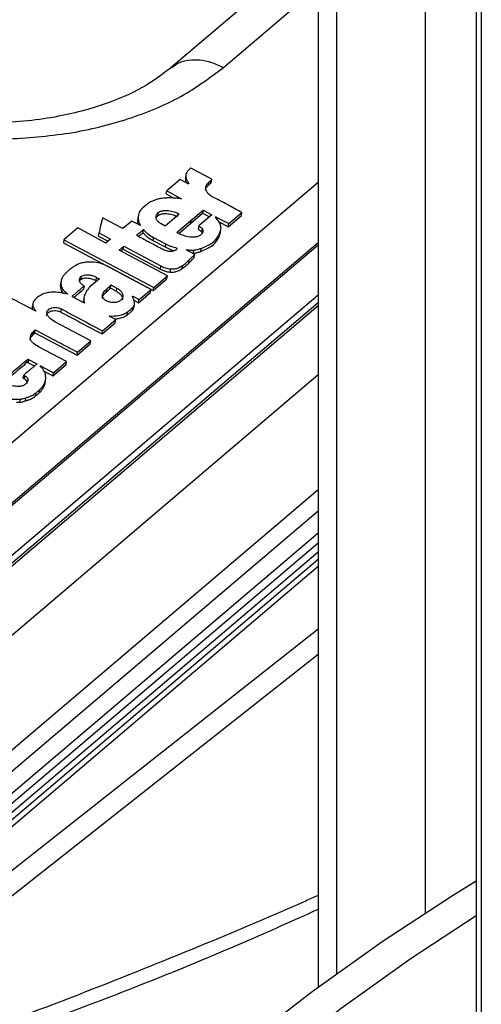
# Paper-space layout 'Specification Drawing' of a CAD drawing. Header units: millimetres. Extents: x 0 to 420, y 0 to 297.
# Tile 9 of 36: x 78 to 82, y 79 to 87. Entities that reach past the tile are written whole.
import ezdxf

# ---------------------------------------------------------------- set-up
doc = ezdxf.new("R2010")
doc.units = ezdxf.units.MM

psp = doc.layouts.new('Specification Drawing')

# ---------------------------------------------------------------- linework, layer by layer
at = {"color": 7, "linetype": 'Continuous', "lineweight": 25}
for p, q in [((81.833, 103.4435), (81.833, 65.2878)), ((81.8745, 103.2309), (81.8745, 37.7931)), ((81.4222, 80.0573), (81.4222, 101.7096)), ((80.5473, 101.3209), (80.5473, 79.4504)), ((80.4737, 87.8712), (79.3549, 86.9203)), ((79.6839, 86.0128), (79.5134, 86.1042)), ((76.1761, 82.2745), (80.5473, 85.9901)), ((79.4259, 86.011), (79.3179, 85.9192)), ((79.4914, 85.9762), (79.4259, 86.011)), ((79.4738, 86.0502), (79.47, 86.0247)), ((79.4737, 85.9892), (79.4775, 86.0146)), ((79.4737, 85.9892), (79.4754, 85.9847)), ((79.655, 85.9636), (79.6588, 85.989)), ((79.6731, 85.979), (79.6769, 86.0044)), ((79.68, 85.9874), (79.6839, 86.0128)), ((79.3141, 85.8937), (79.3179, 85.9192)), ((79.3179, 85.9192), (79.439, 85.8549)), ((79.4973, 85.9774), (79.4914, 85.9762)), ((79.3141, 85.8937), (79.376, 85.8609)), ((79.5148, 85.6793), (79.6128, 85.7626)), ((79.6128, 85.7626), (79.609, 85.7372)), ((79.6128, 85.7626), (79.6847, 85.7245)), ((78.9623, 85.6131), (78.7966, 85.7011)), ((79.0335, 85.6736), (78.9623, 85.6131)), ((79.1033, 85.6374), (79.0335, 85.6736)), ((79.0873, 85.722), (79.0835, 85.6966)), ((79.2486, 85.7422), (79.2448, 85.7167)), ((79.4186, 85.7295), (79.3056, 85.6335)), ((79.4056, 85.5865), (79.5136, 85.6783)), ((79.5097, 85.6528), (79.5136, 85.6783)), ((79.511, 85.6539), (79.609, 85.7372)), ((79.5148, 85.6793), (79.511, 85.6539)), ((79.5136, 85.6783), (79.5148, 85.6793)), ((79.6847, 85.7245), (79.578, 85.6337)), ((79.609, 85.7372), (79.6648, 85.7075)), ((79.7197, 85.6986), (79.7208, 85.7062)), ((79.7208, 85.7062), (79.8216, 85.6535)), ((79.8178, 85.6281), (79.9245, 85.7188)), ((79.8216, 85.6535), (79.9283, 85.7443)), ((79.9245, 85.7188), (79.9283, 85.7443)), ((78.5941, 85.6181), (78.4817, 85.5226)), ((78.8237, 85.4953), (78.5941, 85.6181)), ((79.1258, 85.5791), (79.1296, 85.6045)), ((79.3056, 85.6335), (79.2728, 85.6509)), ((79.4154, 85.5726), (79.5097, 85.6528)), ((79.5097, 85.6528), (79.511, 85.6539)), ((79.578, 85.6337), (79.5741, 85.6083)), ((79.6055, 85.6131), (79.6016, 85.5877)), ((79.6016, 85.5877), (79.6062, 85.5767)), ((79.7432, 85.6671), (79.8178, 85.6281)), ((79.7546, 85.5838), (79.7584, 85.6093)), ((79.8178, 85.6281), (79.8216, 85.6535)), ((78.4817, 85.5226), (78.4779, 85.4971)), ((78.4817, 85.5226), (79.2117, 85.1351)), ((78.7636, 85.5515), (78.7674, 85.5769)), ((78.7636, 85.5515), (78.8413, 85.5103)), ((78.7674, 85.5769), (78.8612, 85.5272)), ((78.8612, 85.5272), (78.8237, 85.4953)), ((79.2093, 85.5415), (79.2054, 85.5161)), ((79.2054, 85.5161), (79.3047, 85.4634)), ((79.2093, 85.5415), (79.3085, 85.4889)), ((79.7467, 85.5564), (79.7505, 85.5818)), ((76.5623, 82.1126), (80.5473, 85.4999)), ((80.5473, 85.4777), (76.5783, 82.1041)), ((78.4779, 85.4971), (79.2079, 85.1097)), ((78.9311, 85.4383), (78.9686, 85.4702)), ((79.3234, 85.2301), (78.9311, 85.4383)), ((78.9472, 85.4298), (78.9648, 85.4447)), ((78.9648, 85.4447), (78.9686, 85.4702)), ((78.9648, 85.4447), (79.2669, 85.2843)), ((78.9686, 85.4702), (79.2708, 85.3098)), ((79.3085, 85.4889), (79.3047, 85.4634)), ((79.545, 85.4021), (79.4756, 85.4398)), ((79.5349, 85.4128), (79.5387, 85.4382)), ((79.5937, 85.4264), (79.5976, 85.4518)), ((79.497, 85.3329), (79.5009, 85.3583)), ((79.5252, 85.4129), (79.5349, 85.4128)), ((79.5412, 85.3767), (79.545, 85.4021)), ((79.1908, 85.1186), (78.8322, 85.309)), ((79.2669, 85.2843), (79.2708, 85.3098)), ((79.3468, 85.2592), (79.3506, 85.2846)), ((79.4431, 85.2882), (79.4469, 85.3137)), ((78.4933, 85.2452), (78.4939, 85.2489)), ((78.6219, 85.2232), (78.618, 85.1978)), ((78.7702, 85.2048), (78.696, 85.1417)), ((78.7446, 85.1909), (78.7484, 85.2164)), ((78.7446, 85.1909), (78.7503, 85.1879)), ((78.7484, 85.2164), (78.7702, 85.2048)), ((79.2079, 85.1097), (79.3196, 85.2047)), ((79.2117, 85.1351), (79.3234, 85.2301)), ((79.3196, 85.2047), (79.3234, 85.2301)), ((78.4541, 85.1426), (78.4579, 85.168)), ((78.456, 85.1614), (78.4541, 85.1426)), ((78.4592, 85.1869), (78.4554, 85.1615)), ((78.6461, 85.1457), (78.6422, 85.1203)), ((78.8277, 85.1191), (78.8239, 85.0937)), ((78.859, 85.1482), (78.8551, 85.1228)), ((78.8622, 85.156), (78.8583, 85.1306)), ((78.8583, 85.1306), (78.9084, 85.104)), ((78.8622, 85.156), (78.9122, 85.1294)), ((78.9084, 85.104), (78.9122, 85.1294)), ((79.0928, 85.0353), (79.1908, 85.1186)), ((79.187, 85.0932), (79.1908, 85.1186)), ((79.2079, 85.1097), (79.2117, 85.1351)), ((80.5473, 85.0726), (76.8718, 81.9483)), ((78.2527, 84.9408), (77.9705, 85.0906)), ((78.6494, 85.0078), (78.552, 85.0595)), ((78.6443, 85.0491), (78.6405, 85.0236)), ((79.0388, 85.0623), (79.0434, 85.0624)), ((79.0419, 85.0527), (79.0434, 85.0624)), ((79.0434, 85.0624), (79.0928, 85.0353)), ((79.0509, 85.0307), (79.089, 85.0099)), ((79.089, 85.0099), (79.187, 85.0932)), ((79.089, 85.0099), (79.0928, 85.0353)), ((76.8822, 81.8722), (80.5473, 84.9876)), ((80.5473, 85.0098), (76.886, 81.8976)), ((78.2249, 84.9616), (78.2288, 84.9871)), ((78.226, 84.9756), (78.2249, 84.9616)), ((78.2249, 84.9616), (78.2279, 84.954)), ((78.2293, 85.0011), (78.2255, 84.9757)), ((78.4578, 84.9346), (78.4616, 84.96)), ((79.0386, 84.9469), (79.0424, 84.9724)), ((79.0534, 84.9796), (79.0572, 85.0051)), ((78.796, 84.7817), (78.9033, 84.873)), ((78.9033, 84.873), (78.856, 84.8981)), ((78.8995, 84.8475), (78.9033, 84.873)), ((78.9955, 84.9103), (78.9994, 84.9358)), ((78.237, 84.7767), (78.2493, 84.7909)), ((78.2455, 84.7654), (78.2493, 84.7909)), ((78.2493, 84.7909), (78.5924, 84.6087)), ((78.7004, 84.7005), (78.4146, 84.8522)), ((78.7921, 84.7563), (78.8995, 84.8475)), ((78.2332, 84.7512), (78.237, 84.7767)), ((78.2332, 84.7512), (78.2455, 84.7654)), ((78.2455, 84.7654), (78.5886, 84.5833)), ((78.7921, 84.7563), (78.796, 84.7817)), ((78.5886, 84.5833), (78.6966, 84.6751)), ((78.5924, 84.6087), (78.7004, 84.7005)), ((78.6966, 84.6751), (78.7004, 84.7005)), ((78.1819, 84.5242), (78.1858, 84.5496)), ((78.1946, 84.5484), (78.1908, 84.5229)), ((78.1946, 84.5484), (78.262, 84.5126)), ((78.5886, 84.5833), (78.5924, 84.6087)), ((78.2422, 84.4957), (78.1908, 84.5229)), ((78.2927, 84.4972), (78.3964, 84.4421)), ((78.3926, 84.4167), (78.4993, 84.5074)), ((78.3964, 84.4421), (78.5032, 84.5329)), ((78.4993, 84.5074), (78.5032, 84.5329)), ((78.1514, 84.3964), (78.1553, 84.4219)), ((78.1614, 84.3911), (78.1653, 84.4166)), ((78.3215, 84.4544), (78.3926, 84.4167)), ((78.3926, 84.4167), (78.3964, 84.4421)), ((78.3158, 84.3212), (78.3196, 84.3467)), ((78.3288, 84.3549), (78.3326, 84.3803)), ((78.3288, 84.3549), (78.3297, 84.361)), ((78.3299, 84.361), (78.3337, 84.3864)), ((78.1691, 84.2129), (78.173, 84.2384)), ((78.2515, 84.2528), (78.2554, 84.2782)), ((78.2834, 84.2798), (78.2872, 84.3053)), ((78.0967, 84.2013), (78.1251, 84.2018)), ((78.1251, 84.2018), (78.1289, 84.2273)), ((74.6716, 78.0651), (80.5473, 83.0596)), ((74.9093, 78.1346), (80.5473, 82.927)), ((75.7895, 78.4058), (80.5473, 82.1544))]:
    psp.add_line(p, q, dxfattribs=at)
at = {"color": 8, "linetype": 'Continuous', "lineweight": 25}
for p, q in [((80.6994, 79.5616), (80.6994, 101.2924)), ((79.7787, 86.9211), (80.5473, 87.5744)), ((79.0851, 85.6469), (79.0886, 85.6702)), ((79.4075, 85.72), (79.4098, 85.7359)), ((79.0785, 85.5636), (79.0776, 85.5576)), ((79.4056, 85.5865), (79.4044, 85.5787)), ((78.5524, 85.0661), (78.5516, 85.061)), ((80.5473, 84.4241), (73.4636, 78.4029)), ((73.9184, 77.8581), (80.5473, 83.4928)), ((80.5473, 83.316), (74.2119, 77.9308)), ((74.5239, 78.022), (80.5473, 83.1419)), ((80.5473, 82.9841), (74.8069, 78.1047)), ((80.5473, 82.868), (75.0152, 78.1655)), ((80.5473, 82.3587), (75.3517, 78.2652))]:
    psp.add_line(p, q, dxfattribs=at)
at = {"color": 7, "linetype": 'Continuous', "lineweight": 25, "flags": 128}
for points in [[(79.163, 85.8152), (79.1526, 85.8063), (79.1421, 85.7974), (79.1212, 85.7796)], [(78.5032, 84.5329), (78.4465, 84.5629), (78.3899, 84.593), (78.2765, 84.6532)], [(74.8229, 73.2142), (75.2712, 73.8837), (75.7369, 74.5368), (76.2186, 75.1717), (76.7153, 75.7868), (77.2256, 76.3805), (77.7482, 76.9515), (78.282, 77.4981), (78.8254, 78.0191), (79.3771, 78.5132), (79.9358, 78.979), (80.5, 79.4154), (81.0684, 79.8214), (81.6394, 80.1958), (81.833, 80.3152)], [(75.0586, 73.0781), (75.5069, 73.7477), (75.9726, 74.4007), (76.4543, 75.0356), (76.951, 75.6507), (77.4613, 76.2445), (77.9839, 76.8154), (78.5177, 77.3621), (79.0611, 77.8831), (79.6128, 78.3771), (80.1715, 78.8429), (80.7357, 79.2793), (81.3041, 79.6853), (81.833, 80.0332)]]:
    psp.add_lwpolyline(points, dxfattribs=at)
at = {"color": 8, "linetype": 'Continuous', "lineweight": 25}
for points, knots in [([(79.3561, 86.9198), (79.3753, 86.9341), (79.4158, 86.9642), (79.4949, 86.9851), (79.585, 86.9864), (79.6815, 86.9667), (79.7463, 86.9363), (79.7787, 86.9211)], [0, 0, 0, 0, 0.183915, 0.387936, 0.591957, 0.795979, 1, 1, 1, 1]), ([(74.0524, 77.7853), (74.7364, 77.9834), (76.1045, 78.3797), (78.0667, 79.0659), (79.5518, 79.6332), (80.35, 79.994), (80.5473, 80.0832)], [0, 0, 0, 0, 0.300409, 0.600911, 0.901387, 1, 1, 1, 1])]:
    psp.add_open_spline(points, degree=3, knots=knots, dxfattribs=at)
at = {"color": 7, "linetype": 'Continuous', "lineweight": 25}
for points, knots in [([(79.361, 86.9255), (79.2953, 86.8751), (79.1531, 86.766), (78.8434, 86.6237), (78.5081, 86.532), (78.1859, 86.4833), (78.0054, 86.4745), (77.9125, 86.47)], [0, 0, 0, 0, 0.199541, 0.431891, 0.698153, 0.844602, 1, 1, 1, 1]), ([(78.0035, 86.3391), (78.1803, 86.3509), (78.5334, 86.3745), (79.0163, 86.4972), (79.4473, 86.6744), (79.6683, 86.839), (79.7787, 86.9211)], [0, 0, 0, 0, 0.250793, 0.501256, 0.751076, 1, 1, 1, 1]), ([(79.5021, 86.0946), (79.4916, 86.0837), (79.4716, 86.0628), (79.4724, 86.0329), (79.4767, 86.0176), (79.4775, 86.0146)], [0, 0, 0, 0, 0.468788, 0.896579, 1, 1, 1, 1]), ([(79.5134, 86.1042), (79.5124, 86.1034), (79.5106, 86.1018), (79.5068, 86.0986), (79.504, 86.0962), (79.5021, 86.0946)], [0, 0, 0, 0, 0.250006, 0.500012, 1, 1, 1, 1]), ([(79.4722, 86.0245), (79.4709, 86.0158), (79.4692, 86.0041), (79.4728, 85.9922), (79.4737, 85.9892)], [0, 0, 0, 0, 0.748702, 1, 1, 1, 1]), ([(79.4775, 86.0146), (79.4786, 86.0114), (79.4808, 86.005), (79.4881, 85.9926), (79.4936, 85.9834), (79.4973, 85.9774)], [0, 0, 0, 0, 0.254028, 0.50758, 1, 1, 1, 1]), ([(79.688, 85.8718), (79.6776, 85.8785), (79.6569, 85.8919), (79.6382, 85.9182), (79.6329, 85.9457), (79.6407, 85.9704), (79.6532, 85.9832), (79.6588, 85.989)], [0, 0, 0, 0, 0.204565, 0.408468, 0.625161, 0.830178, 1, 1, 1, 1]), ([(79.6588, 85.989), (79.6604, 85.9903), (79.6634, 85.9929), (79.6694, 85.998), (79.6739, 86.0019), (79.6769, 86.0044)], [0, 0, 0, 0, 0.250035, 0.50007, 1, 1, 1, 1]), ([(79.6769, 86.0044), (79.6778, 86.0051), (79.6794, 86.0065), (79.6822, 86.009), (79.6837, 86.0112), (79.6838, 86.0127), (79.6839, 86.0128)], [0, 0, 0, 0, 0.278181, 0.556536, 0.950401, 1, 1, 1, 1]), ([(79.6326, 85.9242), (79.6342, 85.9316), (79.6373, 85.9461), (79.6491, 85.9578), (79.655, 85.9636)], [0, 0, 0, 0, 0.506975, 1, 1, 1, 1]), ([(79.655, 85.9636), (79.6565, 85.9649), (79.6595, 85.9674), (79.6655, 85.9726), (79.6701, 85.9764), (79.6731, 85.979)], [0, 0, 0, 0, 0.250035, 0.50007, 1, 1, 1, 1]), ([(79.6731, 85.979), (79.6739, 85.9797), (79.6756, 85.9811), (79.6784, 85.9835), (79.6798, 85.9857), (79.68, 85.9872), (79.68, 85.9874)], [0, 0, 0, 0, 0.278181, 0.556536, 0.950401, 1, 1, 1, 1]), ([(79.2512, 85.8537), (79.2414, 85.8507), (79.2218, 85.8446), (79.1917, 85.8321), (79.1734, 85.8213), (79.163, 85.8152)], [0, 0, 0, 0, 0.3029256, 0.6038185, 1, 1, 1, 1]), ([(79.321, 85.8615), (79.315, 85.8612), (79.303, 85.8605), (79.2792, 85.8589), (79.2624, 85.8558), (79.2512, 85.8537)], [0, 0, 0, 0, 0.252028, 0.50411, 1, 1, 1, 1]), ([(79.439, 85.8549), (79.429, 85.8559), (79.4091, 85.858), (79.3696, 85.8623), (79.3404, 85.8618), (79.321, 85.8615)], [0, 0, 0, 0, 0.2525, 0.505021, 1, 1, 1, 1]), ([(79.9283, 85.7443), (79.9083, 85.7549), (79.8681, 85.776), (79.7881, 85.8186), (79.728, 85.8505), (79.688, 85.8718)], [0, 0, 0, 0, 0.250004, 0.500007, 1, 1, 1, 1]), ([(79.1212, 85.7796), (79.1132, 85.7715), (79.0938, 85.7519), (79.0837, 85.7134), (79.087, 85.6845), (79.0886, 85.6702)], [0, 0, 0, 0, 0.261584, 0.634126, 1, 1, 1, 1]), ([(79.2486, 85.7422), (79.2547, 85.7462), (79.2669, 85.7542), (79.2957, 85.7605), (79.3338, 85.7601), (79.3749, 85.7519), (79.3994, 85.7407), (79.4098, 85.7359)], [0, 0, 0, 0, 0.1565917, 0.3126195, 0.5247785, 0.7977913, 1, 1, 1, 1]), ([(78.7966, 85.7011), (78.7942, 85.6907), (78.7892, 85.67), (78.7777, 85.6289), (78.7715, 85.5977), (78.7674, 85.5769)], [0, 0, 0, 0, 0.250814, 0.5016074, 1, 1, 1, 1]), ([(79.0853, 85.6962), (79.0843, 85.6933), (79.0786, 85.677), (79.082, 85.6593), (79.0848, 85.6448)], [0, 0, 0, 0, 0.1744, 1, 1, 1, 1]), ([(79.0886, 85.6702), (79.0898, 85.6662), (79.0922, 85.6587), (79.1002, 85.6481), (79.1022, 85.641), (79.1033, 85.6374)], [0, 0, 0, 0, 0.3615362, 0.6791035, 1, 1, 1, 1]), ([(79.2728, 85.6509), (79.2646, 85.6562), (79.2481, 85.6668), (79.2333, 85.6877), (79.2291, 85.7094), (79.2351, 85.7284), (79.2446, 85.738), (79.2486, 85.7422)], [0, 0, 0, 0, 0.208999, 0.417396, 0.636602, 0.845091, 1, 1, 1, 1]), ([(79.2327, 85.7008), (79.233, 85.7018), (79.2347, 85.7079), (79.2403, 85.7127), (79.2448, 85.7167)], [0, 0, 0, 0, 0.178673, 1, 1, 1, 1]), ([(79.2448, 85.7167), (79.2509, 85.7207), (79.2631, 85.7288), (79.2918, 85.735), (79.3299, 85.7347), (79.3711, 85.7265), (79.3956, 85.7152), (79.406, 85.7105)], [0, 0, 0, 0, 0.156592, 0.31262, 0.524779, 0.797791, 1, 1, 1, 1]), ([(79.4098, 85.7359), (79.4106, 85.7355), (79.4119, 85.7349), (79.4133, 85.7336), (79.4137, 85.7324), (79.4143, 85.7313), (79.4161, 85.7303), (79.4176, 85.7298), (79.4186, 85.7295)], [0, 0, 0, 0, 0.214823, 0.355815, 0.495462, 0.635942, 0.757715, 1, 1, 1, 1]), ([(79.7114, 85.7094), (79.713, 85.709), (79.7155, 85.7084), (79.7187, 85.7073), (79.7201, 85.7065), (79.7208, 85.7062)], [0, 0, 0, 0, 0.4940128, 0.7432529, 1, 1, 1, 1]), ([(79.7534, 85.6484), (79.7508, 85.6538), (79.7457, 85.6645), (79.7303, 85.6847), (79.7189, 85.6996), (79.7114, 85.7094)], [0, 0, 0, 0, 0.255539, 0.510404, 1, 1, 1, 1]), ([(79.0785, 85.5636), (79.0825, 85.5671), (79.0906, 85.5742), (79.1079, 85.5877), (79.1209, 85.5978), (79.1296, 85.6045)], [0, 0, 0, 0, 0.250223, 0.500396, 1, 1, 1, 1]), ([(79.1296, 85.6045), (79.135, 85.5985), (79.1459, 85.5866), (79.1693, 85.5636), (79.1934, 85.5503), (79.2093, 85.5415)], [0, 0, 0, 0, 0.255748, 0.511999, 1, 1, 1, 1]), ([(79.5741, 85.6083), (79.5766, 85.6065), (79.5815, 85.603), (79.5914, 85.5965), (79.5976, 85.5911), (79.6016, 85.5877)], [0, 0, 0, 0, 0.261212, 0.522433, 1, 1, 1, 1]), ([(79.578, 85.6337), (79.5804, 85.632), (79.5854, 85.6285), (79.5953, 85.622), (79.6015, 85.6166), (79.6055, 85.6131)], [0, 0, 0, 0, 0.261212, 0.522433, 1, 1, 1, 1]), ([(79.6055, 85.6131), (79.6082, 85.608), (79.6136, 85.5977), (79.6115, 85.5806), (79.6019, 85.5688), (79.5944, 85.5622), (79.5924, 85.5605)], [0, 0, 0, 0, 0.271435, 0.542815, 0.883379, 1, 1, 1, 1]), ([(79.7505, 85.5818), (79.7524, 85.5872), (79.7563, 85.5981), (79.7611, 85.6201), (79.7565, 85.6372), (79.7534, 85.6484)], [0, 0, 0, 0, 0.255099, 0.510621, 1, 1, 1, 1]), ([(79.0837, 85.5504), (79.0826, 85.5511), (79.08, 85.5529), (79.0775, 85.5564), (79.0766, 85.5599), (79.0773, 85.5624), (79.0782, 85.5633), (79.0785, 85.5636)], [0, 0, 0, 0, 0.192672, 0.476086, 0.764456, 0.921399, 1, 1, 1, 1]), ([(79.2803, 85.4461), (79.2639, 85.4548), (79.2311, 85.4721), (79.1654, 85.5068), (79.1164, 85.533), (79.0837, 85.5504)], [0, 0, 0, 0, 0.250005, 0.500011, 1, 1, 1, 1]), ([(79.0869, 85.5487), (79.0912, 85.5521), (79.104, 85.5623), (79.117, 85.5724), (79.1258, 85.5791)], [0, 0, 0, 0, 0.332512, 1, 1, 1, 1]), ([(79.1258, 85.5791), (79.1312, 85.5731), (79.1421, 85.5611), (79.1654, 85.5382), (79.1896, 85.5248), (79.2054, 85.5161)], [0, 0, 0, 0, 0.255748, 0.511999, 1, 1, 1, 1]), ([(79.4069, 85.5763), (79.4063, 85.5767), (79.405, 85.5775), (79.4037, 85.5796), (79.4033, 85.5821), (79.4039, 85.5847), (79.4051, 85.586), (79.4056, 85.5865)], [0, 0, 0, 0, 0.134229, 0.305409, 0.560899, 0.827376, 1, 1, 1, 1]), ([(79.5924, 85.5605), (79.5859, 85.5562), (79.5729, 85.5474), (79.543, 85.541), (79.5027, 85.5425), (79.4544, 85.5539), (79.4229, 85.5687), (79.4069, 85.5763)], [0, 0, 0, 0, 0.145965, 0.29209, 0.46692, 0.729011, 1, 1, 1, 1]), ([(79.5937, 85.4264), (79.6252, 85.4397), (79.6845, 85.4648), (79.7302, 85.5144), (79.7426, 85.5461), (79.7467, 85.5564)], [0, 0, 0, 0, 0.432677, 0.815464, 1, 1, 1, 1]), ([(79.5976, 85.4518), (79.629, 85.4651), (79.6884, 85.4902), (79.7341, 85.5399), (79.7465, 85.5715), (79.7505, 85.5818)], [0, 0, 0, 0, 0.432677, 0.815464, 1, 1, 1, 1]), ([(79.7467, 85.5564), (79.7487, 85.5618), (79.7522, 85.5708), (79.7536, 85.5801), (79.7542, 85.5839)], [0, 0, 0, 0, 0.601075, 1, 1, 1, 1]), ([(79.3909, 85.4382), (79.3869, 85.4355), (79.3791, 85.4301), (79.3622, 85.4263), (79.3403, 85.4262), (79.3112, 85.4317), (79.2915, 85.4408), (79.2803, 85.4461)], [0, 0, 0, 0, 0.149055, 0.298, 0.4465, 0.685153, 1, 1, 1, 1]), ([(79.3047, 85.4634), (79.3118, 85.4597), (79.3262, 85.4523), (79.3523, 85.4421), (79.3716, 85.4366), (79.3826, 85.4334)], [0, 0, 0, 0, 0.2989523, 0.5982591, 1, 1, 1, 1]), ([(79.3085, 85.4889), (79.3157, 85.4852), (79.33, 85.4778), (79.3608, 85.4658), (79.385, 85.4589), (79.401, 85.4544)], [0, 0, 0, 0, 0.253698, 0.507697, 1, 1, 1, 1]), ([(79.401, 85.4544), (79.4007, 85.4528), (79.4, 85.4496), (79.3968, 85.4441), (79.3932, 85.4405), (79.3909, 85.4382)], [0, 0, 0, 0, 0.265688, 0.53099, 1, 1, 1, 1]), ([(79.4756, 85.4398), (79.4809, 85.4398), (79.4915, 85.4397), (79.5127, 85.438), (79.5284, 85.4381), (79.5387, 85.4382)], [0, 0, 0, 0, 0.253637, 0.506818, 1, 1, 1, 1]), ([(79.5387, 85.4382), (79.5441, 85.4388), (79.5549, 85.4399), (79.5747, 85.4444), (79.5885, 85.4489), (79.5976, 85.4518)], [0, 0, 0, 0, 0.255436, 0.510577, 1, 1, 1, 1]), ([(79.4469, 85.3137), (79.452, 85.3171), (79.4623, 85.3239), (79.4803, 85.3388), (79.4927, 85.3505), (79.5009, 85.3583)], [0, 0, 0, 0, 0.2519046, 0.5036804, 1, 1, 1, 1]), ([(79.497, 85.3329), (79.5008, 85.3365), (79.5084, 85.3437), (79.5229, 85.3584), (79.5339, 85.3693), (79.5412, 85.3767)], [0, 0, 0, 0, 0.250087, 0.500164, 1, 1, 1, 1]), ([(79.5009, 85.3583), (79.5047, 85.3619), (79.5122, 85.3691), (79.5268, 85.3838), (79.5377, 85.3948), (79.545, 85.4021)], [0, 0, 0, 0, 0.2500874, 0.5001644, 1, 1, 1, 1]), ([(79.5349, 85.4128), (79.5403, 85.4133), (79.551, 85.4145), (79.5708, 85.419), (79.5847, 85.4234), (79.5937, 85.4264)], [0, 0, 0, 0, 0.255436, 0.510577, 1, 1, 1, 1]), ([(78.5326, 85.2818), (78.5291, 85.2792), (78.5223, 85.2739), (78.5098, 85.2627), (78.5003, 85.2544), (78.4939, 85.2489)], [0, 0, 0, 0, 0.250891, 0.501668, 1, 1, 1, 1]), ([(78.6589, 85.3389), (78.6452, 85.3366), (78.6104, 85.3307), (78.5686, 85.3092), (78.5438, 85.2903), (78.5326, 85.2818)], [0, 0, 0, 0, 0.2617566, 0.668256, 1, 1, 1, 1]), ([(78.8322, 85.309), (78.8134, 85.3171), (78.7759, 85.3333), (78.7142, 85.3425), (78.6763, 85.34), (78.6589, 85.3389)], [0, 0, 0, 0, 0.351977, 0.702723, 1, 1, 1, 1]), ([(79.2669, 85.2843), (79.2731, 85.2811), (79.2905, 85.2719), (79.3179, 85.2623), (79.3392, 85.26), (79.3468, 85.2592)], [0, 0, 0, 0, 0.2584387, 0.7371243, 1, 1, 1, 1]), ([(79.2708, 85.3098), (79.2769, 85.3065), (79.2943, 85.2973), (79.3217, 85.2877), (79.3431, 85.2854), (79.3506, 85.2846)], [0, 0, 0, 0, 0.258439, 0.737124, 1, 1, 1, 1]), ([(79.3468, 85.2592), (79.3581, 85.2592), (79.3808, 85.2591), (79.4145, 85.2696), (79.4325, 85.2814), (79.4431, 85.2882)], [0, 0, 0, 0, 0.29323, 0.585483, 1, 1, 1, 1]), ([(79.3506, 85.2846), (79.362, 85.2846), (79.3847, 85.2845), (79.4184, 85.2951), (79.4364, 85.3068), (79.4469, 85.3137)], [0, 0, 0, 0, 0.29323, 0.585483, 1, 1, 1, 1]), ([(79.4431, 85.2882), (79.4482, 85.2916), (79.4585, 85.2984), (79.4764, 85.3134), (79.4888, 85.3251), (79.497, 85.3329)], [0, 0, 0, 0, 0.251905, 0.50368, 1, 1, 1, 1]), ([(78.4718, 85.2201), (78.4694, 85.216), (78.4645, 85.2077), (78.4589, 85.1903), (78.4583, 85.1769), (78.4579, 85.168)], [0, 0, 0, 0, 0.255827, 0.511554, 1, 1, 1, 1]), ([(78.4891, 85.2411), (78.4876, 85.2394), (78.4845, 85.2359), (78.4786, 85.229), (78.4745, 85.2237), (78.4718, 85.2201)], [0, 0, 0, 0, 0.2503793, 0.5007631, 1, 1, 1, 1]), ([(78.4939, 85.2489), (78.4941, 85.2486), (78.4945, 85.2479), (78.4944, 85.2466), (78.4934, 85.245), (78.4913, 85.2432), (78.4899, 85.2418), (78.4891, 85.2411)], [0, 0, 0, 0, 0.110603, 0.220932, 0.414744, 0.707164, 1, 1, 1, 1]), ([(78.6461, 85.1457), (78.6383, 85.1507), (78.6229, 85.1605), (78.6095, 85.1796), (78.6067, 85.1988), (78.6122, 85.2137), (78.6194, 85.2208), (78.6219, 85.2232)], [0, 0, 0, 0, 0.229066, 0.4580903, 0.6810431, 0.8908183, 1, 1, 1, 1]), ([(78.61, 85.1876), (78.6103, 85.1885), (78.6117, 85.1923), (78.6153, 85.1954), (78.618, 85.1978)], [0, 0, 0, 0, 0.235349, 1, 1, 1, 1]), ([(78.618, 85.1978), (78.6229, 85.201), (78.6325, 85.2076), (78.6548, 85.2124), (78.6837, 85.2117), (78.7157, 85.2045), (78.7354, 85.1953), (78.7446, 85.1909)], [0, 0, 0, 0, 0.1587398, 0.3175372, 0.5118314, 0.7727094, 1, 1, 1, 1]), ([(78.6219, 85.2232), (78.6267, 85.2265), (78.6363, 85.233), (78.6586, 85.2378), (78.6875, 85.2371), (78.7195, 85.23), (78.7392, 85.2207), (78.7484, 85.2164)], [0, 0, 0, 0, 0.15874, 0.317537, 0.511831, 0.772709, 1, 1, 1, 1]), ([(78.4541, 85.1426), (78.4543, 85.1348), (78.4548, 85.1164), (78.4665, 85.0987), (78.4731, 85.0885)], [0, 0, 0, 0, 0.427742, 1, 1, 1, 1]), ([(78.4579, 85.168), (78.4583, 85.1603), (78.4592, 85.1418), (78.4722, 85.1167), (78.4923, 85.0981), (78.5071, 85.0885), (78.5108, 85.0825), (78.5119, 85.0807)], [0, 0, 0, 0, 0.25216, 0.599593, 0.799172, 0.941726, 1, 1, 1, 1]), ([(78.5524, 85.0661), (78.5602, 85.0728), (78.5759, 85.086), (78.6072, 85.1125), (78.6305, 85.1324), (78.6461, 85.1457)], [0, 0, 0, 0, 0.250077, 0.50011, 1, 1, 1, 1]), ([(78.5635, 85.0533), (78.5664, 85.0557), (78.5771, 85.0648), (78.6034, 85.087), (78.6267, 85.107), (78.6422, 85.1203)], [0, 0, 0, 0, 0.108034, 0.405426, 1, 1, 1, 1]), ([(78.6859, 85.1306), (78.6826, 85.1266), (78.6759, 85.1186), (78.6638, 85.1023), (78.6577, 85.0892), (78.6536, 85.0805)], [0, 0, 0, 0, 0.25233, 0.504732, 1, 1, 1, 1]), ([(78.696, 85.1417), (78.6951, 85.1407), (78.6935, 85.1389), (78.69, 85.1352), (78.6876, 85.1325), (78.6859, 85.1306)], [0, 0, 0, 0, 0.250175, 0.500351, 1, 1, 1, 1]), ([(78.8011, 85.0462), (78.7986, 85.0533), (78.7936, 85.0673), (78.8012, 85.0935), (78.8172, 85.1091), (78.8277, 85.1191)], [0, 0, 0, 0, 0.260238, 0.519177, 1, 1, 1, 1]), ([(78.8239, 85.0937), (78.8264, 85.0962), (78.8314, 85.1012), (78.8427, 85.1104), (78.8502, 85.1179), (78.8551, 85.1228)], [0, 0, 0, 0, 0.251651, 0.503179, 1, 1, 1, 1]), ([(78.8277, 85.1191), (78.8302, 85.1216), (78.8353, 85.1266), (78.8465, 85.1359), (78.854, 85.1433), (78.859, 85.1482)], [0, 0, 0, 0, 0.251651, 0.503179, 1, 1, 1, 1]), ([(78.9122, 85.1294), (78.9218, 85.1233), (78.9411, 85.1111), (78.9587, 85.087), (78.9635, 85.0622), (78.9548, 85.0397), (78.9356, 85.0226), (78.9101, 85.0125), (78.8829, 85.01), (78.8571, 85.0129), (78.8422, 85.0191), (78.8349, 85.0222)], [0, 0, 0, 0, 0.127733, 0.257309, 0.391346, 0.510752, 0.630242, 0.743373, 0.82998, 0.916481, 1, 1, 1, 1]), ([(78.8551, 85.1228), (78.8556, 85.1234), (78.8565, 85.1246), (78.8573, 85.1273), (78.8579, 85.1292), (78.8583, 85.1306)], [0, 0, 0, 0, 0.2520025, 0.5028994, 1, 1, 1, 1]), ([(78.859, 85.1482), (78.8594, 85.1488), (78.8603, 85.15), (78.8611, 85.1527), (78.8618, 85.1547), (78.8622, 85.156)], [0, 0, 0, 0, 0.2520025, 0.5028994, 1, 1, 1, 1]), ([(78.4061, 85.0964), (78.3875, 85.0958), (78.3467, 85.0945), (78.2895, 85.0719), (78.2494, 85.0411), (78.2288, 85.01), (78.2288, 84.9935), (78.2288, 84.9871)], [0, 0, 0, 0, 0.197493, 0.432834, 0.731117, 0.895887, 1, 1, 1, 1]), ([(78.5119, 85.0807), (78.5031, 85.0825), (78.4853, 85.0861), (78.4503, 85.0936), (78.4237, 85.0953), (78.4061, 85.0964)], [0, 0, 0, 0, 0.253522, 0.507044, 1, 1, 1, 1]), ([(78.552, 85.0595), (78.5518, 85.0602), (78.5515, 85.0615), (78.5512, 85.0636), (78.5515, 85.0652), (78.5522, 85.0659), (78.5524, 85.0661)], [0, 0, 0, 0, 0.296581, 0.59358, 0.894276, 1, 1, 1, 1]), ([(78.6536, 85.0805), (78.6514, 85.0746), (78.647, 85.0627), (78.6413, 85.0387), (78.6462, 85.02), (78.6494, 85.0078)], [0, 0, 0, 0, 0.255602, 0.511585, 1, 1, 1, 1]), ([(78.7935, 85.0478), (78.7943, 85.0525), (78.7974, 85.0699), (78.8127, 85.0837), (78.8239, 85.0937)], [0, 0, 0, 0, 0.273616, 1, 1, 1, 1]), ([(78.8349, 85.0222), (78.8302, 85.0246), (78.8187, 85.0302), (78.8063, 85.0383), (78.802, 85.0448), (78.8011, 85.0462)], [0, 0, 0, 0, 0.353866, 0.853208, 1, 1, 1, 1]), ([(78.9084, 85.104), (78.918, 85.0979), (78.9374, 85.0856), (78.954, 85.0617), (78.9603, 85.0434), (78.9569, 85.035), (78.9567, 85.0344)], [0, 0, 0, 0, 0.31874, 0.642079, 0.97655, 1, 1, 1, 1]), ([(79.0572, 85.0051), (79.0566, 85.0119), (79.0553, 85.0249), (79.0438, 85.0436), (79.0404, 85.0561), (79.0388, 85.0623)], [0, 0, 0, 0, 0.352747, 0.676236, 1, 1, 1, 1]), ([(78.2288, 84.9871), (78.2301, 84.9824), (78.2326, 84.9736), (78.2454, 84.959), (78.2499, 84.9478), (78.2527, 84.9408)], [0, 0, 0, 0, 0.2928866, 0.5540762, 1, 1, 1, 1]), ([(78.4146, 84.8522), (78.3968, 84.8632), (78.3694, 84.8801), (78.3484, 84.908), (78.3421, 84.9291), (78.3477, 84.9468), (78.3625, 84.9605), (78.383, 84.9697), (78.408, 84.9732), (78.434, 84.9705), (78.4518, 84.9651), (78.4603, 84.9607), (78.4616, 84.96)], [0, 0, 0, 0, 0.228956, 0.352699, 0.451554, 0.551214, 0.636172, 0.725268, 0.815601, 0.897392, 0.984061, 1, 1, 1, 1]), ([(78.4616, 84.96), (78.4895, 84.9452), (78.5452, 84.9155), (78.6567, 84.856), (78.7402, 84.8114), (78.796, 84.7817)], [0, 0, 0, 0, 0.25, 0.5, 1, 1, 1, 1]), ([(78.6409, 85.0235), (78.6404, 85.022), (78.6394, 85.0183), (78.6404, 85.0145), (78.6409, 85.0123)], [0, 0, 0, 0, 0.435187, 1, 1, 1, 1]), ([(78.9994, 84.9358), (79.0034, 84.9386), (79.0113, 84.9443), (79.0257, 84.9566), (79.0357, 84.9661), (79.0424, 84.9724)], [0, 0, 0, 0, 0.251185, 0.502134, 1, 1, 1, 1]), ([(79.0386, 84.9469), (79.0406, 84.9495), (79.0446, 84.9546), (79.0506, 84.9653), (79.0523, 84.9739), (79.0534, 84.9796)], [0, 0, 0, 0, 0.255254, 0.510565, 1, 1, 1, 1]), ([(79.0424, 84.9724), (79.0445, 84.975), (79.0485, 84.9801), (79.0544, 84.9908), (79.0561, 84.9994), (79.0572, 85.0051)], [0, 0, 0, 0, 0.255254, 0.510565, 1, 1, 1, 1]), ([(78.3416, 84.9078), (78.3425, 84.9126), (78.3445, 84.9227), (78.3588, 84.935), (78.3791, 84.9443), (78.4042, 84.9477), (78.4302, 84.945), (78.4479, 84.9396), (78.4564, 84.9353), (78.4578, 84.9346)], [0, 0, 0, 0, 0.1440136, 0.3060576, 0.4759934, 0.6482881, 0.8042923, 0.9695989, 1, 1, 1, 1]), ([(78.4578, 84.9346), (78.4856, 84.9197), (78.5414, 84.89), (78.6528, 84.8306), (78.7364, 84.786), (78.7921, 84.7563)], [0, 0, 0, 0, 0.25, 0.5, 1, 1, 1, 1]), ([(78.8502, 84.902), (78.8775, 84.9023), (78.9192, 84.9027), (78.9685, 84.9177), (78.9889, 84.9297), (78.9994, 84.9358)], [0, 0, 0, 0, 0.48063, 0.733603, 1, 1, 1, 1]), ([(78.856, 84.8981), (78.8554, 84.8984), (78.8543, 84.899), (78.8522, 84.9002), (78.851, 84.9013), (78.8502, 84.902)], [0, 0, 0, 0, 0.26314, 0.526452, 1, 1, 1, 1]), ([(78.893, 84.8797), (78.9042, 84.88), (78.9297, 84.8807), (78.9645, 84.8925), (78.985, 84.9043), (78.9955, 84.9103)], [0, 0, 0, 0, 0.277139, 0.629228, 1, 1, 1, 1]), ([(78.9955, 84.9103), (78.9995, 84.9132), (79.0075, 84.9189), (79.0218, 84.9312), (79.0319, 84.9406), (79.0386, 84.9469)], [0, 0, 0, 0, 0.251185, 0.502134, 1, 1, 1, 1]), ([(78.2077, 84.7084), (78.2084, 84.7134), (78.2106, 84.7295), (78.224, 84.7424), (78.2332, 84.7512)], [0, 0, 0, 0, 0.3116541, 1, 1, 1, 1]), ([(78.2765, 84.6532), (78.2613, 84.6615), (78.2365, 84.6753), (78.2143, 84.701), (78.2074, 84.7251), (78.2133, 84.752), (78.2284, 84.7677), (78.237, 84.7767)], [0, 0, 0, 0, 0.256091, 0.418758, 0.581225, 0.760858, 1, 1, 1, 1]), ([(77.9707, 84.3681), (77.9887, 84.3832), (78.0246, 84.4135), (78.0966, 84.4738), (78.1501, 84.5193), (78.1858, 84.5496)], [0, 0, 0, 0, 0.250026, 0.500053, 1, 1, 1, 1]), ([(78.1858, 84.5496), (78.1862, 84.5499), (78.187, 84.5505), (78.1885, 84.5508), (78.1898, 84.5508), (78.1911, 84.5505), (78.1927, 84.5496), (78.1939, 84.5489), (78.1946, 84.5484)], [0, 0, 0, 0, 0.176474, 0.357412, 0.455621, 0.554216, 0.718979, 1, 1, 1, 1]), ([(78.1819, 84.5242), (78.1642, 84.5089), (78.1288, 84.4784), (78.0638, 84.4243), (78.0173, 84.3851), (77.9886, 84.3609)], [0, 0, 0, 0, 0.278059, 0.556109, 1, 1, 1, 1]), ([(78.262, 84.5126), (78.262, 84.5126), (78.2621, 84.5125), (78.2622, 84.5125), (78.2622, 84.5124), (78.2622, 84.5123), (78.2619, 84.5121), (78.2607, 84.5115), (78.2579, 84.5099), (78.2544, 84.505), (78.2434, 84.4974), (78.2303, 84.4852), (78.2092, 84.4677), (78.1844, 84.4465), (78.165, 84.4301), (78.1553, 84.4219)], [0, 0, 0, 0, 0.000785, 0.001338, 0.001894, 0.002603, 0.003894, 0.00883, 0.028412, 0.067406, 0.14529, 0.301074, 0.456844, 0.728422, 1, 1, 1, 1]), ([(78.1819, 84.5242), (78.1823, 84.5244), (78.1832, 84.525), (78.1846, 84.5254), (78.186, 84.5254), (78.1873, 84.5251), (78.1889, 84.5242), (78.1901, 84.5234), (78.1908, 84.5229)], [0, 0, 0, 0, 0.176474, 0.357412, 0.455621, 0.554216, 0.718979, 1, 1, 1, 1]), ([(78.2881, 84.4971), (78.2885, 84.497), (78.2893, 84.497), (78.2908, 84.497), (78.2919, 84.4971), (78.2927, 84.4972)], [0, 0, 0, 0, 0.256686, 0.5133585, 1, 1, 1, 1]), ([(78.332, 84.4263), (78.3304, 84.4326), (78.3273, 84.4453), (78.3142, 84.4696), (78.2984, 84.4862), (78.2881, 84.4971)], [0, 0, 0, 0, 0.255486, 0.511171, 1, 1, 1, 1]), ([(78.1614, 84.3911), (78.1606, 84.3915), (78.1589, 84.3924), (78.1555, 84.3941), (78.153, 84.3955), (78.1514, 84.3964)], [0, 0, 0, 0, 0.252036, 0.504034, 1, 1, 1, 1]), ([(78.1553, 84.4219), (78.1561, 84.4214), (78.1577, 84.4204), (78.1611, 84.4187), (78.1636, 84.4174), (78.1653, 84.4166)], [0, 0, 0, 0, 0.252155, 0.504171, 1, 1, 1, 1]), ([(78.1834, 84.3536), (78.1841, 84.3562), (78.1856, 84.3629), (78.1815, 84.3743), (78.1725, 84.3845), (78.1644, 84.3893), (78.1614, 84.3911)], [0, 0, 0, 0, 0.2024, 0.50955, 0.818726, 1, 1, 1, 1]), ([(78.1653, 84.4166), (78.1699, 84.4137), (78.1791, 84.4078), (78.1876, 84.3956), (78.1898, 84.3801), (78.1841, 84.3631), (78.1739, 84.353), (78.1691, 84.3482)], [0, 0, 0, 0, 0.152844, 0.305765, 0.492843, 0.756275, 1, 1, 1, 1]), ([(78.3326, 84.3803), (78.3333, 84.3841), (78.3347, 84.3917), (78.3352, 84.4071), (78.3333, 84.4186), (78.332, 84.4263)], [0, 0, 0, 0, 0.252716, 0.505413, 1, 1, 1, 1]), ([(78.1691, 84.3482), (78.1629, 84.3439), (78.1506, 84.3354), (78.1222, 84.3291), (78.0822, 84.3306), (78.0343, 84.3421), (78.0012, 84.3557), (77.9847, 84.3624)], [0, 0, 0, 0, 0.14198, 0.284238, 0.451894, 0.728283, 1, 1, 1, 1]), ([(78.2834, 84.2798), (78.2868, 84.283), (78.2938, 84.2894), (78.3045, 84.3033), (78.3113, 84.3141), (78.3158, 84.3212)], [0, 0, 0, 0, 0.253607, 0.506943, 1, 1, 1, 1]), ([(78.2872, 84.3053), (78.2907, 84.3085), (78.2976, 84.3148), (78.3083, 84.3288), (78.3151, 84.3396), (78.3196, 84.3467)], [0, 0, 0, 0, 0.253607, 0.506943, 1, 1, 1, 1]), ([(78.3158, 84.3212), (78.3173, 84.3239), (78.3204, 84.3294), (78.3243, 84.3407), (78.327, 84.3492), (78.3288, 84.3549)], [0, 0, 0, 0, 0.252535, 0.504367, 1, 1, 1, 1]), ([(78.3196, 84.3467), (78.3212, 84.3494), (78.3243, 84.3548), (78.3281, 84.3662), (78.3308, 84.3747), (78.3326, 84.3803)], [0, 0, 0, 0, 0.252535, 0.504367, 1, 1, 1, 1]), ([(78.1289, 84.2273), (78.133, 84.2278), (78.1411, 84.2287), (78.1558, 84.2326), (78.1662, 84.2361), (78.173, 84.2384)], [0, 0, 0, 0, 0.256637, 0.512751, 1, 1, 1, 1]), ([(78.1691, 84.2129), (78.1771, 84.2154), (78.193, 84.2205), (78.2232, 84.2318), (78.2403, 84.2445), (78.2515, 84.2528)], [0, 0, 0, 0, 0.254282, 0.50888, 1, 1, 1, 1]), ([(78.173, 84.2384), (78.1809, 84.2409), (78.1969, 84.2459), (78.2271, 84.2573), (78.2441, 84.2699), (78.2554, 84.2782)], [0, 0, 0, 0, 0.254282, 0.50888, 1, 1, 1, 1]), ([(78.2515, 84.2528), (78.2542, 84.255), (78.2595, 84.2595), (78.2701, 84.2685), (78.2781, 84.2753), (78.2834, 84.2798)], [0, 0, 0, 0, 0.250008, 0.500016, 1, 1, 1, 1]), ([(78.2554, 84.2782), (78.258, 84.2805), (78.2633, 84.285), (78.274, 84.294), (78.2819, 84.3008), (78.2872, 84.3053)], [0, 0, 0, 0, 0.250008, 0.500016, 1, 1, 1, 1]), ([(78.0549, 84.226), (78.0611, 84.2264), (78.0735, 84.2271), (78.0985, 84.2262), (78.1168, 84.2268), (78.1289, 84.2273)], [0, 0, 0, 0, 0.254194, 0.507815, 1, 1, 1, 1]), ([(78.1251, 84.2018), (78.1291, 84.2023), (78.1373, 84.2033), (78.152, 84.2071), (78.1624, 84.2106), (78.1691, 84.2129)], [0, 0, 0, 0, 0.2566366, 0.5127507, 1, 1, 1, 1]), ([(80.5473, 80.1948), (80.5141, 80.1798), (80.2159, 80.0454), (79.6094, 79.7903), (78.6955, 79.4212), (77.6715, 79.0362), (76.5347, 78.6396), (75.2819, 78.2351), (74.3923, 77.9806), (73.9316, 77.8489)], [0, 0, 0, 0, 0.016276, 0.146223, 0.289769, 0.446915, 0.617667, 0.802027, 1, 1, 1, 1])]:
    psp.add_open_spline(points, degree=3, knots=knots, dxfattribs=at)

doc.saveas('drawing.dxf')
